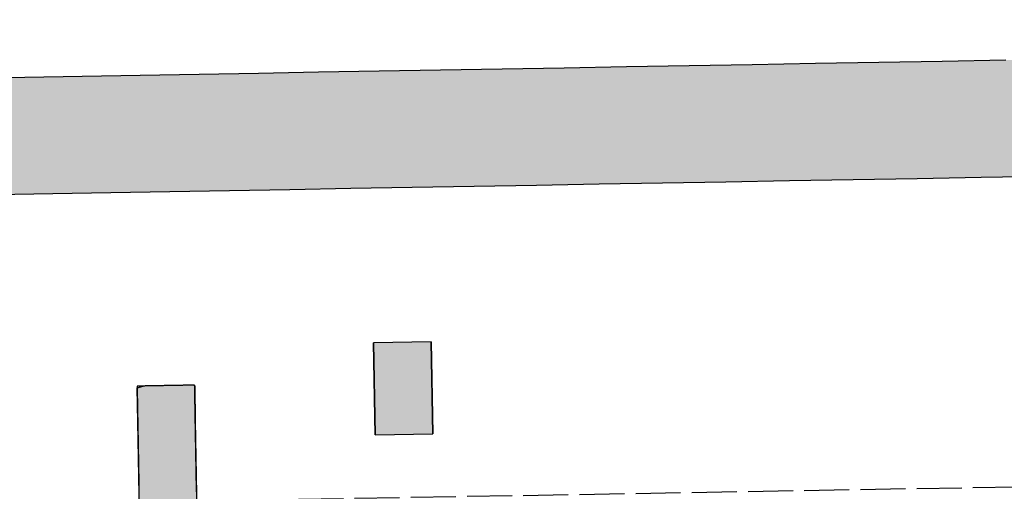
# Model space of a CAD drawing. Extents: x 1073 to 6773, y 6141 to 11466.
# Tile 15 of 53: x 3269 to 3378, y 8113 to 8166. Entities that reach past the tile are written whole.
import ezdxf

# ---------------------------------------------------------------- set-up
doc = ezdxf.new("R2010")
doc.units = 0
doc.linetypes.add('GEN3', pattern=[6.25, 5, -1.25])
doc.layers.get('0').update_dxf_attribs({"linetype": 'CONTINUOUS'})
doc.layers.add('3', color=6, linetype='GEN3')
doc.layers.add('LOGO', color=7, linetype='CONTINUOUS')

# ---------------------------------------------------------------- blocks, each defined once
blk = doc.blocks.new('*U33')
at = {"layer": 'LOGO', "color": 8, "linetype": 'CONTINUOUS', "extrusion": (0, 0, -1)}
for points in [[(-0.488, 14.811), (-74.153, 14.36), (-0.664, 14.36)], [(-0.488, 14.811), (-74.329, 14.811), (-74.153, 14.36)], [(-0.664, 14.36), (-73.146, 13.4), (-1.671, 13.4)], [(-0.664, 14.36), (-74.153, 14.36), (-73.146, 13.4)], [(-1.671, 13.4), (-71.797, 12.948), (-3.02, 12.948)], [(-1.671, 13.4), (-73.146, 13.4), (-71.797, 12.948)], [(-3.02, 12.948), (-71.454, 12.931), (-3.364, 12.931)], [(-3.02, 12.948), (-71.797, 12.948), (-71.454, 12.931)]]:
    blk.add_solid(points, dxfattribs=at)
blk = doc.blocks.new('*U41')
at = {"layer": 'LOGO', "color": 30, "linetype": 'CONTINUOUS'}
for p, q in [((23.299, 9.799), (23.398, 9.824)), ((23.299, 9.252), (23.299, 9.799)), ((24.222, 9.824), (24.222, 9.799)), ((24.222, 9.799), (24.222, 9.252)), ((23.299, 8.374), (23.299, 9.252)), ((24.222, 9.252), (24.222, 8.374)), ((23.299, 7.677), (23.299, 8.374)), ((24.222, 8.374), (24.222, 7.677)), ((23.243, 7.555), (23.299, 7.677)), ((24.222, 7.677), (24.288, 7.555)), ((21.981, 7.483), (22.004, 7.555)), ((21.981, 6.928), (21.981, 7.483)), ((25.732, 7.555), (25.759, 7.483)), ((25.759, 7.483), (25.759, 6.928)), ((21.981, 6.779), (21.981, 6.928)), ((25.759, 6.928), (25.759, 6.779)), ((22.187, 6.779), (21.981, 6.779)), ((23.297, 6.746), (23.138, 6.779)), ((23.299, 6.746), (23.297, 6.746)), ((23.299, 6.344), (23.299, 6.746)), ((24.41, 6.779), (24.222, 6.746)), ((24.222, 6.746), (24.222, 6.746)), ((24.222, 6.746), (24.222, 6.344)), ((25.759, 6.779), (25.519, 6.779)), ((23.299, 6.338), (23.299, 6.344)), ((23.299, 5.597), (23.299, 6.338)), ((24.222, 6.344), (24.222, 6.338)), ((24.222, 6.338), (24.222, 5.597)), ((23.299, 5.58), (23.299, 5.597)), ((23.299, 3.639), (23.299, 5.58)), ((24.222, 5.597), (24.222, 5.58)), ((24.222, 5.58), (24.222, 3.639)), ((23.299, 3.594), (23.299, 3.639)), ((24.222, 3.639), (24.222, 3.594)), ((23.299, 2.715), (23.299, 3.594)), ((24.222, 3.594), (24.222, 2.715)), ((23.299, 2.656), (23.299, 2.715)), ((24.222, 2.715), (24.222, 2.656)), ((23.299, 2.018), (23.299, 2.656)), ((24.222, 2.656), (24.222, 2.018)), ((23.299, 1.949), (23.299, 2.018)), ((23.408, 1.116), (23.299, 1.949)), ((24.222, 2.018), (24.226, 1.949)), ((24.226, 1.949), (24.284, 1.116)), ((23.443, 0.852), (23.408, 1.116)), ((24.284, 1.116), (24.457, 0.852)), ((23.461, 0.708), (23.443, 0.852)), ((24.457, 0.852), (24.798, 0.708)), ((23.463, 0.696), (23.461, 0.708)), ((23.488, 0.507), (23.463, 0.696)), ((25.469, 0.708), (25.734, 0.729)), ((25.734, 0.729), (25.736, 0.708)), ((25.736, 0.708), (25.737, 0.696)), ((25.737, 0.696), (25.748, 0.507)), ((23.66, 0.336), (23.488, 0.507)), ((25.748, 0.507), (25.759, 0.336)), ((23.908, 0.092), (23.66, 0.336)), ((25.759, 0.336), (25.743, 0.092)), ((24.539, -0.059), (23.908, 0.092)), ((25.743, 0.092), (25.733, -0.059)), ((24.611, -0.076), (24.539, -0.059)), ((24.614, -0.077), (24.611, -0.076)), ((24.902, -0.086), (24.614, -0.077)), ((24.972, -0.088), (24.902, -0.086)), ((25.081, -0.086), (24.972, -0.088)), ((25.282, -0.077), (25.081, -0.086)), ((25.298, -0.076), (25.282, -0.077)), ((25.733, -0.059), (25.298, -0.076))]:
    blk.add_line(p, q, dxfattribs=at)
at = {"layer": 'LOGO', "color": 30, "linetype": 'CONTINUOUS', "extrusion": (0, 0, -1)}
for points in [[(-23.398, 9.824), (-24.222, 9.799), (-23.299, 9.799)], [(-23.299, 9.799), (-24.222, 9.252), (-23.299, 9.252)], [(-23.299, 9.799), (-24.222, 9.799), (-24.222, 9.252)], [(-23.398, 9.824), (-24.222, 9.824), (-24.222, 9.799)], [(-23.299, 9.252), (-24.222, 8.374), (-23.299, 8.374)], [(-23.299, 9.252), (-24.222, 9.252), (-24.222, 8.374)], [(-23.299, 8.374), (-24.222, 7.677), (-23.299, 7.677)], [(-23.299, 8.374), (-24.222, 8.374), (-24.222, 7.677)], [(-23.299, 7.677), (-24.288, 7.555), (-23.243, 7.555)], [(-23.299, 7.677), (-24.222, 7.677), (-24.288, 7.555)], [(-22.004, 7.555), (-25.759, 7.483), (-21.981, 7.483)], [(-21.981, 7.483), (-25.759, 6.928), (-21.981, 6.928)], [(-21.981, 7.483), (-25.759, 7.483), (-25.759, 6.928)], [(-22.004, 7.555), (-25.732, 7.555), (-25.759, 7.483)], [(-21.981, 6.928), (-25.759, 6.779), (-21.981, 6.779)], [(-21.981, 6.928), (-25.759, 6.928), (-25.759, 6.779)], [(-21.981, 6.779), (-25.519, 6.779), (-22.187, 6.779)], [(-21.981, 6.779), (-25.759, 6.779), (-25.519, 6.779)], [(-23.138, 6.779), (-24.222, 6.746), (-23.297, 6.746)], [(-23.138, 6.779), (-24.41, 6.779), (-24.222, 6.746)], [(-23.297, 6.746), (-24.222, 6.746), (-23.299, 6.746)], [(-23.297, 6.746), (-24.222, 6.746), (-24.222, 6.746)], [(-23.299, 6.746), (-24.222, 6.344), (-23.299, 6.344)], [(-23.299, 6.746), (-24.222, 6.746), (-24.222, 6.344)], [(-23.299, 6.344), (-24.222, 6.338), (-23.299, 6.338)], [(-23.299, 6.344), (-24.222, 6.344), (-24.222, 6.338)], [(-23.299, 6.338), (-24.222, 5.597), (-23.299, 5.597)], [(-23.299, 6.338), (-24.222, 6.338), (-24.222, 5.597)], [(-23.299, 5.597), (-24.222, 5.58), (-23.299, 5.58)], [(-23.299, 5.597), (-24.222, 5.597), (-24.222, 5.58)], [(-23.299, 5.58), (-24.222, 3.639), (-23.299, 3.639)], [(-23.299, 5.58), (-24.222, 5.58), (-24.222, 3.639)], [(-23.299, 3.639), (-24.222, 3.594), (-23.299, 3.594)], [(-23.299, 3.639), (-24.222, 3.639), (-24.222, 3.594)], [(-23.299, 3.594), (-24.222, 2.715), (-23.299, 2.715)], [(-23.299, 3.594), (-24.222, 3.594), (-24.222, 2.715)], [(-23.299, 2.715), (-24.222, 2.656), (-23.299, 2.656)], [(-23.299, 2.715), (-24.222, 2.715), (-24.222, 2.656)], [(-23.299, 2.656), (-24.222, 2.018), (-23.299, 2.018)], [(-23.299, 2.656), (-24.222, 2.656), (-24.222, 2.018)], [(-23.299, 2.018), (-24.226, 1.949), (-23.299, 1.949)], [(-23.299, 2.018), (-24.222, 2.018), (-24.226, 1.949)], [(-23.299, 1.949), (-24.284, 1.116), (-23.408, 1.116)], [(-23.299, 1.949), (-24.226, 1.949), (-24.284, 1.116)], [(-23.408, 1.116), (-24.457, 0.852), (-23.443, 0.852)], [(-23.408, 1.116), (-24.284, 1.116), (-24.457, 0.852)], [(-23.443, 0.852), (-24.798, 0.708), (-23.461, 0.708)], [(-23.443, 0.852), (-24.457, 0.852), (-24.798, 0.708)], [(-23.461, 0.708), (-25.314, 0.696), (-23.463, 0.696)], [(-23.461, 0.708), (-24.798, 0.708), (-25.314, 0.696)], [(-23.463, 0.696), (-25.748, 0.507), (-23.488, 0.507)], [(-23.463, 0.696), (-25.737, 0.696), (-25.748, 0.507)], [(-25.469, 0.708), (-25.737, 0.696), (-25.314, 0.696)], [(-25.734, 0.729), (-25.736, 0.708), (-25.469, 0.708)], [(-25.469, 0.708), (-25.736, 0.708), (-25.737, 0.696)], [(-23.488, 0.507), (-25.759, 0.336), (-23.66, 0.336)], [(-23.488, 0.507), (-25.748, 0.507), (-25.759, 0.336)], [(-23.66, 0.336), (-25.743, 0.092), (-23.908, 0.092)], [(-23.66, 0.336), (-25.759, 0.336), (-25.743, 0.092)], [(-23.908, 0.092), (-25.733, -0.059), (-24.539, -0.059)], [(-23.908, 0.092), (-25.743, 0.092), (-25.733, -0.059)], [(-24.539, -0.059), (-25.298, -0.076), (-24.611, -0.076)], [(-24.539, -0.059), (-25.733, -0.059), (-25.298, -0.076)], [(-24.611, -0.076), (-25.282, -0.077), (-24.614, -0.077)], [(-24.611, -0.076), (-25.298, -0.076), (-25.282, -0.077)], [(-24.614, -0.077), (-25.081, -0.086), (-24.902, -0.086)], [(-24.614, -0.077), (-25.282, -0.077), (-25.081, -0.086)], [(-24.902, -0.086), (-25.081, -0.086), (-24.972, -0.088)]]:
    blk.add_solid(points, dxfattribs=at)
blk = doc.blocks.new('*U42')
at = {"layer": 'LOGO', "color": 30, "linetype": 'CONTINUOUS'}
for p, q in [((27.105, 8.975), (27.105, 10.454)), ((28.027, 10.454), (28.027, 8.975)), ((27.105, 0), (27.105, 7.555)), ((28.027, 7.555), (28.027, 0))]:
    blk.add_line(p, q, dxfattribs=at)
at = {"layer": 'LOGO', "color": 30, "linetype": 'CONTINUOUS', "extrusion": (0, 0, -1)}
for points in [[(-27.105, 10.454), (-28.027, 8.975), (-27.105, 8.975)], [(-27.105, 10.454), (-28.027, 10.454), (-28.027, 8.975)], [(-27.105, 7.555), (-28.027, 0), (-27.105, 0)], [(-27.105, 7.555), (-28.027, 7.555), (-28.027, 0)]]:
    blk.add_solid(points, dxfattribs=at)
blk = doc.blocks.new('KLAUS')
at = {"layer": 'LOGO'}
blk.add_lwpolyline([(27.105, 8.975), (28.027, 8.975), (28.027, 10.454), (27.105, 10.454), (27.105, 8.975), (27.105, 8.975)], dxfattribs=at)
for points in [[(37.922, 12.931, 0), (36.895, 12.931, 0), (35.868, 12.931, 0), (34.842, 12.931, 0), (33.819, 12.931, 0), (32.798, 12.931, 0), (31.781, 12.931, 0), (30.768, 12.931, 0), (29.761, 12.931, 0), (28.761, 12.931, 0), (27.767, 12.931, 0), (26.781, 12.931, 0), (25.804, 12.931, 0), (24.836, 12.931, 0), (23.879, 12.931, 0), (22.933, 12.931, 0), (21.999, 12.931, 0), (21.078, 12.931, 0)], [(20.68, 14.811, 0), (21.586, 14.811, 0), (22.505, 14.811, 0), (23.437, 14.811, 0), (24.38, 14.811, 0), (25.334, 14.811, 0), (26.298, 14.811, 0), (27.271, 14.811, 0), (28.253, 14.811, 0), (29.242, 14.811, 0), (30.237, 14.811, 0), (31.239, 14.811, 0), (32.245, 14.811, 0), (33.255, 14.811, 0), (34.269, 14.811, 0), (35.286, 14.811, 0), (36.304, 14.811, 0), (37.323, 14.811, 0)], [(24.222, 9.824, 0), (24.221, 9.824, 0), (24.221, 9.824, 0), (24.219, 9.824, 0), (24.217, 9.824, 0), (24.215, 9.824, 0), (24.212, 9.824, 0), (24.208, 9.824, 0), (24.204, 9.824, 0), (24.2, 9.824, 0), (24.195, 9.824, 0), (24.189, 9.824, 0), (24.183, 9.824, 0), (24.177, 9.824, 0), (24.17, 9.824, 0), (24.163, 9.824, 0), (24.156, 9.824, 0), (24.148, 9.824, 0), (24.139, 9.824, 0), (24.131, 9.824, 0), (24.122, 9.824, 0), (24.112, 9.824, 0), (24.103, 9.824, 0), (24.093, 9.824, 0), (24.082, 9.824, 0), (24.072, 9.824, 0), (24.061, 9.824, 0), (24.05, 9.824, 0), (24.038, 9.824, 0), (24.026, 9.824, 0), (24.015, 9.824, 0), (24.003, 9.824, 0), (23.99, 9.824, 0), (23.978, 9.824, 0), (23.965, 9.824, 0), (23.952, 9.824, 0), (23.939, 9.824, 0), (23.926, 9.824, 0), (23.912, 9.824, 0), (23.899, 9.824, 0), (23.885, 9.824, 0), (23.871, 9.824, 0), (23.858, 9.824, 0), (23.844, 9.824, 0), (23.83, 9.824, 0), (23.816, 9.824, 0), (23.802, 9.824, 0), (23.788, 9.824, 0), (23.773, 9.824, 0), (23.759, 9.824, 0), (23.745, 9.824, 0), (23.731, 9.824, 0), (23.717, 9.824, 0), (23.703, 9.824, 0), (23.689, 9.824, 0), (23.675, 9.824, 0), (23.661, 9.824, 0), (23.647, 9.824, 0), (23.634, 9.824, 0), (23.62, 9.824, 0), (23.606, 9.824, 0), (23.593, 9.824, 0), (23.58, 9.824, 0), (23.567, 9.824, 0), (23.554, 9.824, 0), (23.541, 9.824, 0), (23.529, 9.824, 0), (23.516, 9.824, 0), (23.504, 9.824, 0), (23.492, 9.824, 0), (23.481, 9.824, 0), (23.469, 9.824, 0), (23.458, 9.824, 0), (23.447, 9.824, 0), (23.437, 9.824, 0), (23.427, 9.824, 0), (23.417, 9.824, 0), (23.407, 9.824, 0), (23.398, 9.824, 0), (23.389, 9.824, 0), (23.38, 9.824, 0), (23.372, 9.824, 0), (23.364, 9.824, 0), (23.357, 9.824, 0), (23.349, 9.824, 0), (23.343, 9.824, 0), (23.337, 9.824, 0), (23.331, 9.824, 0), (23.325, 9.824, 0), (23.32, 9.824, 0), (23.316, 9.824, 0), (23.312, 9.824, 0), (23.309, 9.824, 0), (23.306, 9.824, 0), (23.303, 9.824, 0), (23.302, 9.824, 0), (23.3, 9.824, 0), (23.3, 9.824, 0), (23.299, 9.824, 0), (23.299, 9.823, 0), (23.299, 9.821, 0), (23.299, 9.817, 0), (23.299, 9.812, 0), (23.299, 9.806, 0), (23.299, 9.798, 0), (23.299, 9.789, 0), (23.299, 9.779, 0), (23.299, 9.768, 0), (23.299, 9.756, 0), (23.299, 9.742, 0), (23.299, 9.728, 0), (23.299, 9.712, 0), (23.299, 9.695, 0), (23.299, 9.677, 0), (23.299, 9.659, 0), (23.299, 9.639, 0), (23.299, 9.618, 0), (23.299, 9.597, 0), (23.299, 9.574, 0), (23.299, 9.551, 0), (23.299, 9.527, 0), (23.299, 9.502, 0), (23.299, 9.477, 0), (23.299, 9.451, 0), (23.299, 9.424, 0), (23.299, 9.396, 0), (23.299, 9.368, 0), (23.299, 9.339, 0), (23.299, 9.31, 0), (23.299, 9.28, 0), (23.299, 9.249, 0), (23.299, 9.218, 0), (23.299, 9.187, 0), (23.299, 9.155, 0), (23.299, 9.123, 0), (23.299, 9.09, 0), (23.299, 9.057, 0), (23.299, 9.024, 0), (23.299, 8.99, 0), (23.299, 8.956, 0), (23.299, 8.922, 0), (23.299, 8.888, 0), (23.299, 8.854, 0), (23.299, 8.819, 0), (23.299, 8.785, 0), (23.299, 8.75, 0), (23.299, 8.715, 0), (23.299, 8.68, 0), (23.299, 8.645, 0), (23.299, 8.611, 0), (23.299, 8.576, 0), (23.299, 8.541, 0), (23.299, 8.507, 0), (23.299, 8.473, 0), (23.299, 8.439, 0), (23.299, 8.405, 0), (23.299, 8.371, 0), (23.299, 8.337, 0), (23.299, 8.304, 0), (23.299, 8.272, 0), (23.299, 8.239, 0), (23.299, 8.207, 0), (23.299, 8.175, 0), (23.299, 8.144, 0), (23.299, 8.114, 0)], [(24.222, 8.114, 0), (24.222, 8.144, 0), (24.222, 8.175, 0), (24.222, 8.207, 0), (24.222, 8.239, 0), (24.222, 8.272, 0), (24.222, 8.304, 0), (24.222, 8.337, 0), (24.222, 8.371, 0), (24.222, 8.405, 0), (24.222, 8.439, 0), (24.222, 8.473, 0), (24.222, 8.507, 0), (24.222, 8.541, 0), (24.222, 8.576, 0), (24.222, 8.611, 0), (24.222, 8.645, 0), (24.222, 8.68, 0), (24.222, 8.715, 0), (24.222, 8.75, 0), (24.222, 8.785, 0), (24.222, 8.819, 0), (24.222, 8.854, 0), (24.222, 8.888, 0), (24.222, 8.922, 0), (24.222, 8.956, 0), (24.222, 8.99, 0), (24.222, 9.024, 0), (24.222, 9.057, 0), (24.222, 9.09, 0), (24.222, 9.123, 0), (24.222, 9.155, 0), (24.222, 9.187, 0), (24.222, 9.218, 0), (24.222, 9.249, 0), (24.222, 9.28, 0), (24.222, 9.31, 0), (24.222, 9.339, 0), (24.222, 9.368, 0), (24.222, 9.396, 0), (24.222, 9.424, 0), (24.222, 9.451, 0), (24.222, 9.477, 0), (24.222, 9.502, 0), (24.222, 9.527, 0), (24.222, 9.551, 0), (24.222, 9.574, 0), (24.222, 9.597, 0), (24.222, 9.618, 0), (24.222, 9.639, 0), (24.222, 9.659, 0), (24.222, 9.677, 0), (24.222, 9.695, 0), (24.222, 9.712, 0), (24.222, 9.728, 0), (24.222, 9.742, 0), (24.222, 9.756, 0), (24.222, 9.768, 0), (24.222, 9.779, 0), (24.222, 9.789, 0), (24.222, 9.798, 0), (24.222, 9.806, 0), (24.222, 9.812, 0), (24.222, 9.817, 0), (24.222, 9.821, 0), (24.222, 9.823, 0), (24.222, 9.824, 0), (24.222, 9.824, 0), (24.222, 9.824, 0), (24.222, 9.824, 0), (24.222, 9.824, 0), (24.222, 9.824, 0), (24.222, 9.824, 0), (24.222, 9.824, 0), (24.222, 9.824, 0), (24.222, 9.824, 0), (24.222, 9.824, 0), (24.222, 9.824, 0), (24.222, 9.824, 0), (24.222, 9.824, 0), (24.222, 9.824, 0), (24.222, 9.824, 0), (24.222, 9.824, 0), (24.222, 9.824, 0), (24.222, 9.824, 0), (24.222, 9.824, 0), (24.222, 9.824, 0), (24.222, 9.824, 0), (24.222, 9.824, 0), (24.222, 9.824, 0), (24.222, 9.824, 0), (24.222, 9.824, 0), (24.222, 9.824, 0), (24.222, 9.824, 0), (24.222, 9.824, 0), (24.222, 9.824, 0), (24.222, 9.824, 0), (24.222, 9.824, 0), (24.222, 9.824, 0), (24.222, 9.824, 0), (24.222, 9.824, 0), (24.222, 9.824, 0), (24.222, 9.824, 0), (24.222, 9.824, 0), (24.222, 9.824, 0), (24.222, 9.824, 0), (24.222, 9.824, 0), (24.222, 9.824, 0), (24.222, 9.824, 0), (24.222, 9.824, 0), (24.222, 9.824, 0), (24.222, 9.824, 0), (24.222, 9.824, 0), (24.222, 9.824, 0), (24.222, 9.824, 0), (24.222, 9.824, 0), (24.222, 9.824, 0), (24.222, 9.824, 0), (24.222, 9.824, 0), (24.222, 9.824, 0), (24.222, 9.824, 0), (24.222, 9.824, 0), (24.222, 9.824, 0), (24.222, 9.824, 0), (24.222, 9.824, 0), (24.222, 9.824, 0), (24.222, 9.824, 0), (24.222, 9.824, 0), (24.222, 9.824, 0), (24.222, 9.824, 0), (24.222, 9.824, 0), (24.222, 9.824, 0), (24.222, 9.824, 0), (24.222, 9.824, 0), (24.222, 9.824, 0), (24.222, 9.824, 0), (24.222, 9.824, 0), (24.222, 9.824, 0), (24.222, 9.824, 0), (24.222, 9.824, 0), (24.222, 9.824, 0), (24.222, 9.824, 0), (24.222, 9.824, 0), (24.222, 9.824, 0), (24.222, 9.824, 0), (24.222, 9.824, 0), (24.222, 9.824, 0), (24.222, 9.824, 0), (24.222, 9.824, 0), (24.222, 9.824, 0), (24.222, 9.824, 0), (24.222, 9.824, 0), (24.222, 9.824, 0), (24.222, 9.824, 0), (24.222, 9.824, 0), (24.222, 9.824, 0), (24.222, 9.824, 0), (24.222, 9.824, 0), (24.222, 9.824, 0), (24.222, 9.824, 0), (24.222, 9.824, 0), (24.222, 9.824, 0), (24.222, 9.824, 0), (24.222, 9.824, 0), (24.222, 9.824, 0)]]:
    blk.add_polyline3d(points, dxfattribs=at)
at = {"layer": 'LOGO', "color": 8, "linetype": 'CONTINUOUS'}
blk.add_blockref('*U33', (0, 0), dxfattribs=at)
at = {"layer": 'LOGO', "color": 30, "linetype": 'CONTINUOUS'}
for name in ['*U42', '*U41']:
    blk.add_blockref(name, (0, 0), dxfattribs=at)

msp = doc.modelspace()

# ---------------------------------------------------------------- linework, layer by layer
at = {"layer": '3'}
msp.add_line((1175.28, 8075.31), (6230.44, 8163.55), dxfattribs=at)

# ---------------------------------------------------------------- block references
at = {"xscale": 6.929133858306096, "yscale": 6.929133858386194, "zscale": 6.929133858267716, "rotation": 0.9999999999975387}
msp.add_blockref('KLAUS', (3121.8, 8054.09), dxfattribs=at)

doc.saveas('drawing.dxf')
